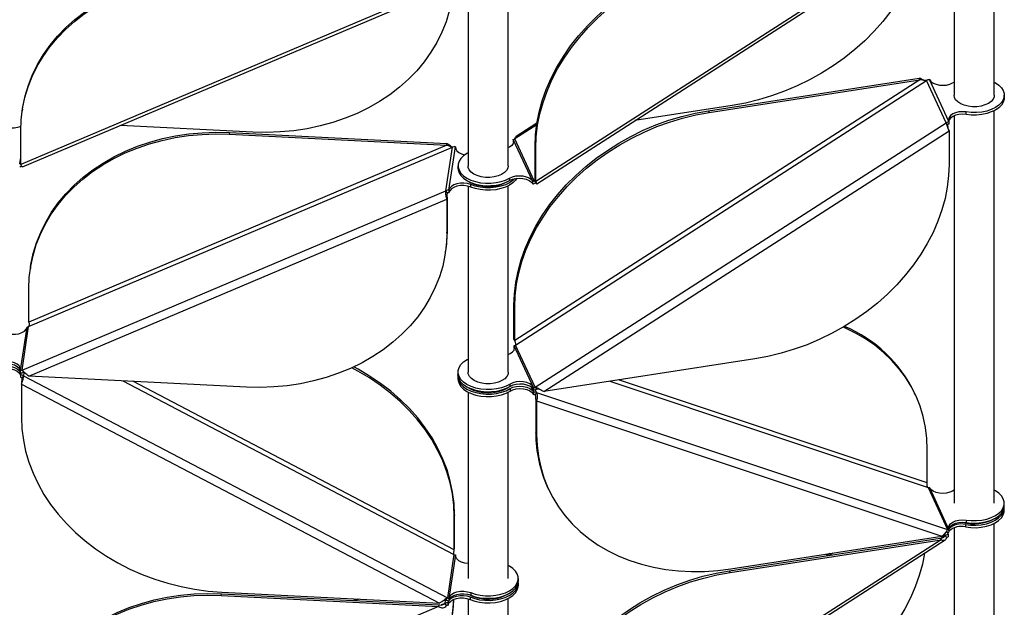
# Model space of a CAD drawing. Header units: millimetres. Extents: x 5 to 415, y 2 to 292.
# Tile 78 of 82: x 324 to 344, y 158 to 170. Entities that reach past the tile are written whole.
import ezdxf

# ---------------------------------------------------------------- set-up
doc = ezdxf.new("R2010")
doc.units = ezdxf.units.MM

msp = doc.modelspace()

# ---------------------------------------------------------------- linework, layer by layer
at = {"color": 7, "linetype": 'Continuous', "lineweight": 25}
for p, q in [((342.5325, 171.8687), (342.5325, 168.1713)), ((343.3325, 168.1713), (343.3325, 171.9611)), ((342.2746, 171.6336), (334.22, 166.4579)), ((334.237, 166.413), (342.3592, 171.6321)), ((332.2863, 170.308), (323.9799, 166.7974)), ((324.017, 166.7474), (332.4035, 170.2919)), ((332.8726, 170.4633), (332.8726, 166.7682)), ((333.6726, 166.7682), (333.6726, 170.4683)), ((341.8557, 168.4758), (333.8011, 163.3001)), ((333.8166, 163.2101), (341.9872, 168.4602)), ((337.6495, 167.8616), (341.8402, 168.5092)), ((337.6651, 167.8281), (341.8557, 168.4758)), ((341.8557, 168.4758), (341.8402, 168.5092)), ((342.3751, 167.6238), (341.9872, 168.4602)), ((342.433, 167.6458), (342.0451, 168.4823)), ((342.5053, 168.4145), (342.5325, 168.4294)), ((343.5325, 168.1222), (343.5325, 168.1712)), ((338.1211, 167.9658), (336.1887, 167.6671)), ((324.0151, 167.8954), (324.0099, 167.8609)), ((337.6495, 167.8616), (337.6651, 167.8281)), ((342.5325, 167.7613), (342.5325, 160.0671)), ((342.7729, 167.7883), (342.7729, 167.8373)), ((343.3325, 160.0671), (343.3325, 167.8641)), ((328.5976, 167.4383), (325.9667, 167.5714)), ((334.2372, 167.5849), (333.8011, 167.3047)), ((334.2423, 167.6177), (333.8305, 167.353)), ((334.2045, 162.3736), (342.3751, 167.6238)), ((342.404, 167.5858), (342.3751, 167.6238)), ((342.433, 167.6458), (342.433, 167.5968)), ((323.9799, 166.7974), (323.9799, 167.4621)), ((328.1325, 167.4295), (328.1273, 167.395)), ((328.1273, 167.395), (332.4489, 167.1763)), ((328.1325, 167.4295), (332.4542, 167.2108)), ((334.3805, 162.2866), (342.4351, 167.4623)), ((342.4351, 167.4623), (342.4351, 166.7976)), ((332.4489, 167.1763), (324.1426, 163.6657)), ((332.4489, 167.1763), (332.4542, 167.2108)), ((332.4921, 166.2833), (332.623, 167.1459)), ((332.623, 167.1235), (332.623, 167.1459)), ((334.16, 166.4572), (333.7721, 167.2936)), ((333.7721, 167.2936), (333.7721, 167.2447)), ((333.7721, 167.2447), (333.777, 167.2307)), ((334.189, 166.4682), (333.8011, 167.3047)), ((334.22, 167.1226), (334.2045, 167.1561)), ((334.2045, 166.4913), (334.2045, 167.1561)), ((324.1373, 163.5746), (332.5633, 167.1358)), ((332.4323, 166.2732), (332.5633, 167.1358)), ((334.22, 166.4579), (334.22, 167.1226)), ((323.9605, 166.8048), (323.9799, 166.9326)), ((332.6726, 166.7682), (332.6726, 166.7193)), ((332.8726, 166.364), (332.8726, 162.6712)), ((332.9249, 166.3471), (332.9249, 166.3961)), ((333.6726, 162.6712), (333.6726, 166.3712)), ((333.6998, 166.525), (333.6998, 166.476)), ((334.16, 166.4082), (334.16, 166.4572)), ((334.2064, 166.4794), (334.189, 166.4682)), ((334.189, 166.4682), (334.218, 166.4303)), ((334.2045, 166.4913), (334.22, 166.4579)), ((334.218, 166.4303), (334.2314, 166.4162)), ((324.0064, 162.712), (332.4323, 166.2732)), ((332.4622, 166.2292), (332.4323, 166.2732)), ((332.4921, 166.2833), (332.4921, 166.2343)), ((324.1453, 162.593), (332.4517, 166.1036)), ((332.4569, 166.1381), (332.4517, 166.1036)), ((332.4517, 166.1036), (332.4517, 165.4389)), ((332.4569, 166.1381), (332.4569, 165.4734)), ((332.4517, 165.4389), (332.4569, 165.4734)), ((332.4217, 165.0401), (332.4269, 165.0746)), ((324.1778, 164.7637), (324.1726, 164.7292)), ((324.1426, 163.6657), (324.1426, 164.3304)), ((333.7856, 163.9983), (333.8011, 163.9648)), ((333.7856, 163.3336), (333.7856, 163.9983)), ((333.8011, 163.3001), (333.8011, 163.9648)), ((323.9774, 162.7127), (324.1066, 163.5638)), ((324.0064, 162.712), (324.1373, 163.5746)), ((324.1074, 163.5696), (324.1066, 163.5638)), ((333.8011, 163.3001), (333.7856, 163.3336)), ((333.7856, 163.3336), (333.7907, 163.3221)), ((333.7877, 163.199), (333.7903, 163.1934)), ((333.7877, 163.15), (333.7877, 163.199)), ((333.7877, 163.15), (333.7903, 163.1444)), ((334.173, 162.3682), (333.7903, 163.1934)), ((333.7903, 163.1444), (333.7903, 163.1934)), ((333.7951, 163.1307), (333.7903, 163.1444)), ((334.2045, 162.3736), (333.8166, 163.2101)), ((338.5711, 162.9343), (334.3805, 162.2866)), ((323.9774, 162.7127), (323.9765, 162.7069)), ((323.9765, 162.6579), (323.9765, 162.7069)), ((323.9826, 162.6578), (323.9774, 162.6229)), ((324.0064, 162.712), (324.0362, 162.668)), ((324.046, 162.665), (324.0362, 162.601)), ((332.6726, 162.6712), (332.6726, 162.6222)), ((323.9765, 162.6171), (323.9774, 162.6229)), ((323.9765, 162.6171), (323.9765, 162.5681)), ((324.0011, 162.469), (323.9959, 162.4345)), ((324.0362, 162.601), (324.0064, 162.56)), ((324.0362, 162.601), (332.4622, 158.1872)), ((328.467, 162.3743), (324.1453, 162.593)), ((326.0092, 162.4987), (332.5931, 159.0498)), ((332.5984, 159.1409), (326.2075, 162.4887)), ((332.6726, 162.5814), (332.6726, 162.5324)), ((335.6919, 162.4893), (342.0161, 160.3803)), ((342.0006, 160.4703), (335.8658, 162.5162)), ((323.9959, 162.4345), (332.3023, 158.0833)), ((323.9959, 162.4345), (323.9959, 161.7697)), ((332.8726, 162.2742), (332.8726, 158.5743)), ((333.6726, 158.5743), (333.6726, 162.2742)), ((333.7088, 162.3843), (333.7088, 162.4333)), ((333.7088, 162.3435), (333.7088, 162.2945)), ((334.1311, 162.3687), (334.173, 162.2783)), ((334.173, 162.3682), (334.173, 162.3192)), ((334.173, 162.3682), (334.1756, 162.3625)), ((334.173, 162.3192), (334.1756, 162.3136)), ((334.173, 162.2783), (334.173, 162.2293)), ((334.1756, 162.2727), (334.173, 162.2783)), ((334.1756, 162.3136), (334.1756, 162.3625)), ((334.1756, 162.2727), (334.1756, 162.2237)), ((334.2045, 162.3736), (334.2335, 162.3356)), ((334.2335, 162.2686), (334.2045, 162.2216)), ((334.2084, 162.3227), (334.2335, 162.2686)), ((334.2335, 162.2686), (342.404, 159.5438)), ((341.7655, 162.2207), (341.75, 162.2541)), ((334.1756, 162.2237), (334.173, 162.2293)), ((334.2201, 162.1316), (334.2356, 162.0982)), ((334.2201, 162.1316), (334.2201, 161.4669)), ((334.2356, 162.0982), (342.2902, 159.4121)), ((334.2356, 162.0982), (334.2356, 161.4334)), ((334.2356, 161.4334), (334.2201, 161.4669)), ((342.0006, 160.4703), (342.0006, 161.135)), ((334.4552, 160.3812), (334.4707, 160.3478)), ((342.0161, 160.3803), (342.404, 159.5438)), ((342.0451, 160.3782), (342.433, 159.5417)), ((342.5325, 160.3253), (342.5053, 160.3103)), ((343.5325, 160.0181), (343.5325, 160.0671)), ((343.5325, 159.9283), (343.5325, 159.9773)), ((332.6036, 159.8401), (332.5984, 159.8056)), ((332.5984, 159.1409), (332.5984, 159.8056)), ((332.6036, 159.1754), (332.6036, 159.8401)), ((342.7729, 159.7332), (342.7729, 159.6842)), ((342.433, 159.5417), (342.433, 159.4927)), ((342.5325, 159.5777), (342.5325, 155.8803)), ((342.7606, 159.6454), (342.7606, 159.5964)), ((343.3325, 155.8803), (343.3325, 159.6701)), ((342.2746, 159.3426), (334.22, 154.1669)), ((334.237, 154.122), (342.3592, 159.3411)), ((338.0685, 158.7284), (342.2591, 159.376)), ((338.084, 158.6949), (342.2746, 159.3426)), ((338.0995, 158.7644), (342.2902, 159.4121)), ((342.2591, 159.376), (342.2746, 159.3426)), ((342.3595, 159.4274), (342.2831, 159.3783)), ((342.3595, 159.4274), (342.3445, 159.4599)), ((342.3885, 159.3895), (342.3595, 159.4274)), ((342.3751, 159.4969), (342.3762, 159.4988)), ((342.4149, 159.4551), (342.3978, 159.4919)), ((342.4149, 159.4551), (342.4068, 159.4933)), ((342.4149, 159.4551), (342.4175, 159.4495)), ((342.4175, 159.4495), (342.4175, 159.4005)), ((332.5984, 159.1409), (332.6036, 159.1754)), ((332.5931, 159.0498), (332.4622, 158.1872)), ((332.623, 159.0418), (332.4921, 158.1791)), ((332.623, 159.0194), (332.623, 159.0418)), ((340.0649, 159.0681), (340.0009, 159.027)), ((340.1253, 159.0775), (340.0613, 159.0364)), ((333.8726, 158.5253), (333.8726, 158.5743)), ((338.084, 158.6949), (338.0685, 158.7284)), ((333.8726, 158.4354), (333.8726, 158.4844)), ((327.9646, 158.2357), (327.9698, 158.2702)), ((327.9646, 158.2357), (332.2863, 158.0171)), ((327.9698, 158.2702), (332.2915, 158.0516)), ((327.9806, 158.302), (332.3023, 158.0833)), ((330.669, 158.166), (330.6007, 158.1371)), ((330.7052, 158.1641), (330.6369, 158.1353)), ((332.4163, 158.08), (332.4262, 158.1451)), ((332.4323, 158.1463), (332.4622, 158.1872)), ((332.4921, 158.1791), (332.4921, 158.1301)), ((332.8726, 158.1724), (332.8726, 154.4773)), ((332.9145, 158.2065), (332.9145, 158.1575)), ((332.9249, 158.292), (332.9249, 158.243)), ((333.6726, 154.4773), (333.6726, 158.1773)), ((332.2863, 158.0171), (323.9799, 154.5064)), ((332.2915, 158.0516), (332.2863, 158.0171)), ((332.4163, 158.08), (332.3397, 158.0476)), ((332.4462, 158.0361), (332.4163, 158.08)), ((332.4769, 158.0959), (332.476, 158.0901)), ((332.476, 158.0901), (332.476, 158.0411)), ((332.4769, 158.0469), (332.476, 158.0411)), ((332.4769, 158.0959), (332.4822, 158.131)), ((332.4769, 158.0959), (332.49, 158.1303)), ((332.4769, 158.0469), (332.4769, 158.0959))]:
    msp.add_line(p, q, dxfattribs=at)
at = {"color": 7, "linetype": 'Continuous', "lineweight": 25, "flags": 128}
for points in [[(341.9473, 171.3674), (341.9043, 171.1521), (341.8418, 170.9257), (341.762, 170.7008), (341.6652, 170.4784), (341.5519, 170.2595), (341.4226, 170.0451), (341.2779, 169.8362), (341.1184, 169.6339), (340.9451, 169.439), (340.7585, 169.2525), (340.5596, 169.0752), (340.3494, 168.9079), (340.1288, 168.7515), (339.8988, 168.6067), (339.6605, 168.4741), (339.4151, 168.3543), (339.1636, 168.248), (338.9073, 168.1556), (338.6473, 168.0775), (338.3848, 168.0141), (338.1211, 167.9658)], [(334.2045, 167.1561), (334.2135, 167.3803), (334.2405, 167.6064), (334.2853, 167.8331), (334.3478, 168.0594), (334.4276, 168.2843), (334.5244, 168.5067), (334.6377, 168.7257), (334.767, 168.94), (334.9117, 169.1489), (335.0712, 169.3512), (335.2446, 169.5461), (335.4311, 169.7327), (335.63, 169.91), (335.8402, 170.0772), (336.0608, 170.2336), (336.2908, 170.3785), (336.5291, 170.5111), (336.7745, 170.6308), (337.026, 170.7371), (337.2823, 170.8296), (337.5423, 170.9076), (337.8048, 170.971), (338.0685, 171.0194)], [(334.22, 167.1226), (334.229, 167.3469), (334.256, 167.5729), (334.3009, 167.7996), (334.3633, 168.0259), (334.4431, 168.2508), (334.5399, 168.4733), (334.6532, 168.6922), (334.7826, 168.9066), (334.9273, 169.1154), (335.0867, 169.3178), (335.2601, 169.5127), (335.4466, 169.6992), (335.6455, 169.8765), (335.8557, 170.0437), (336.0763, 170.2002), (336.3063, 170.345), (336.5446, 170.4776), (336.79, 170.5974), (337.0415, 170.7037), (337.2978, 170.7961), (337.5578, 170.8742), (337.8203, 170.9375), (338.084, 170.9859)], [(323.9799, 167.4621), (323.9892, 167.6845), (324.017, 167.905), (324.0632, 168.1224), (324.1276, 168.3358), (324.2099, 168.5443), (324.3098, 168.7467), (324.4266, 168.9422), (324.56, 169.1298), (324.7092, 169.3088), (324.8736, 169.4781), (325.0524, 169.6372), (325.2448, 169.7852), (325.4499, 169.9213), (325.6667, 170.0451), (325.8942, 170.1559), (326.1314, 170.2532), (326.3771, 170.3366), (326.6302, 170.4056), (326.8895, 170.46), (327.1539, 170.4994), (327.422, 170.5237), (327.6927, 170.5328), (327.9646, 170.5267)], [(324.0151, 167.8954), (324.0222, 167.9395), (324.0684, 168.1569), (324.1329, 168.3703), (324.2152, 168.5788), (324.315, 168.7812), (324.4319, 168.9767), (324.5652, 169.1643), (324.7144, 169.3433), (324.8788, 169.5126), (325.0577, 169.6717), (325.25, 169.8197), (325.4551, 169.9559), (325.6719, 170.0796), (325.8994, 170.1904), (326.1366, 170.2878), (326.3823, 170.3711), (326.6354, 170.4401), (326.8948, 170.4945), (327.1591, 170.5339), (327.4272, 170.5582), (327.6979, 170.5673), (327.9698, 170.5612)], [(332.5818, 170.4465), (332.5731, 170.2805), (332.5452, 170.06), (332.499, 169.8426), (332.4346, 169.6292), (332.3523, 169.4208), (332.2525, 169.2183), (332.1356, 169.0228), (332.0023, 168.8352), (331.853, 168.6562), (331.6886, 168.4869), (331.5098, 168.3278), (331.3174, 168.1799), (331.1123, 168.0437), (330.8955, 167.9199), (330.668, 167.8091), (330.4309, 167.7118), (330.1852, 167.6284), (329.932, 167.5594), (329.6727, 167.505), (329.4083, 167.4656), (329.1402, 167.4413), (328.8696, 167.4322), (328.5976, 167.4383)], [(342.0451, 168.4823), (342.0735, 168.4445), (342.1178, 168.4121), (342.1751, 168.3874), (342.2415, 168.3721), (342.3124, 168.3672), (342.3832, 168.373), (342.4489, 168.3891), (342.5053, 168.4145)], [(343.3325, 168.4294), (343.3561, 168.4165), (343.4237, 168.3702), (343.4762, 168.3177), (343.5121, 168.2608), (343.5303, 168.2011), (343.5301, 168.1406), (343.5117, 168.0809), (343.4756, 168.024), (343.4229, 167.9717), (343.3551, 167.9254), (343.2745, 167.8866), (343.1834, 167.8566), (343.0846, 167.8362), (342.9811, 167.826), (342.8762, 167.8264), (342.7729, 167.8373)], [(343.3325, 168.1713), (343.3288, 168.14), (343.3079, 168.0915), (343.2694, 168.0468), (343.2152, 168.0079), (343.1478, 167.9767), (343.0702, 167.9545), (342.9863, 167.9425), (342.8998, 167.9411), (342.8149, 167.9506), (342.7355, 167.9703), (342.6652, 167.9995), (342.6075, 168.0367), (342.565, 168.0801), (342.5396, 168.1279), (342.5325, 168.1713)], [(343.5325, 168.1222), (343.5301, 168.0916), (343.5117, 168.0319), (343.4756, 167.9751), (343.4229, 167.9227), (343.3551, 167.8764), (343.2745, 167.8377), (343.1834, 167.8076), (343.0846, 167.7872), (342.9811, 167.777), (342.8762, 167.7774), (342.7729, 167.7883)], [(333.7856, 163.9983), (333.7946, 164.2226), (333.8216, 164.4486), (333.8664, 164.6753), (333.9289, 164.9016), (334.0087, 165.1265), (334.1055, 165.349), (334.2188, 165.5679), (334.3481, 165.7823), (334.4928, 165.9911), (334.6522, 166.1935), (334.8256, 166.3883), (335.0122, 166.5749), (335.2111, 166.7522), (335.4213, 166.9194), (335.6419, 167.0758), (335.8719, 167.2207), (336.1101, 167.3533), (336.3556, 167.473), (336.6071, 167.5794), (336.8634, 167.6718), (337.1234, 167.7499), (337.3859, 167.8132), (337.6495, 167.8616)], [(333.8011, 163.9648), (333.8101, 164.1891), (333.8371, 164.4151), (333.8819, 164.6418), (333.9444, 164.8682), (334.0242, 165.0931), (334.121, 165.3155), (334.2343, 165.5344), (334.3636, 165.7488), (334.5083, 165.9576), (334.6678, 166.16), (334.8412, 166.3549), (335.0277, 166.5414), (335.2266, 166.7187), (335.4368, 166.886), (335.6574, 167.0424), (335.8874, 167.1872), (336.1257, 167.3198), (336.3711, 167.4396), (336.6226, 167.5459), (336.8789, 167.6383), (337.1389, 167.7164), (337.4014, 167.7798), (337.6651, 167.8281)], [(342.7729, 167.8373), (342.7022, 167.843), (342.6312, 167.838), (342.5649, 167.8227), (342.5078, 167.7979), (342.4635, 167.7655), (342.4353, 167.7276), (342.4249, 167.6868), (342.433, 167.6458)], [(342.7729, 167.7883), (342.7022, 167.7941), (342.6312, 167.789), (342.5649, 167.7737), (342.5078, 167.7489), (342.4635, 167.7165), (342.4353, 167.6786), (342.4281, 167.6598)], [(324.1426, 164.3304), (324.1518, 164.5528), (324.1797, 164.7733), (324.2259, 164.9907), (324.2903, 165.2041), (324.3726, 165.4126), (324.4724, 165.615), (324.5893, 165.8105), (324.7227, 165.9981), (324.8719, 166.1771), (325.0363, 166.3464), (325.2151, 166.5055), (325.4075, 166.6535), (325.6126, 166.7896), (325.8294, 166.9134), (326.0569, 167.0242), (326.294, 167.1215), (326.5398, 167.2049), (326.7929, 167.2739), (327.0522, 167.3283), (327.3166, 167.3677), (327.5847, 167.392), (327.8554, 167.4011), (328.1273, 167.395)], [(324.1778, 164.7637), (324.1849, 164.8078), (324.2311, 165.0252), (324.2956, 165.2386), (324.3779, 165.4471), (324.4777, 165.6495), (324.5945, 165.845), (324.7279, 166.0326), (324.8771, 166.2116), (325.0415, 166.3809), (325.2203, 166.54), (325.4127, 166.688), (325.6178, 166.8242), (325.8346, 166.9479), (326.0621, 167.0587), (326.2993, 167.1561), (326.545, 167.2394), (326.7981, 167.3084), (327.0575, 167.3628), (327.3218, 167.4022), (327.5899, 167.4265), (327.8606, 167.4356), (328.1325, 167.4295)], [(332.623, 167.1459), (332.6273, 167.1047), (332.6498, 167.0656), (332.689, 167.0311), (332.7423, 167.0036), (332.8049, 166.9852)], [(333.7721, 167.2936), (333.7803, 167.2527), (333.7699, 167.2119), (333.7416, 167.174), (333.6974, 167.1416), (333.6726, 167.1292)], [(332.8726, 167.0264), (332.85, 167.0141), (332.7823, 166.9678), (332.7295, 166.9154), (332.6934, 166.8586), (332.675, 166.7989), (332.6749, 166.7383), (332.6931, 166.6787), (332.729, 166.6217), (332.7815, 166.5693), (332.849, 166.5229), (332.9296, 166.4841), (333.0206, 166.4539), (333.1193, 166.4334), (333.2227, 166.4231), (333.3276, 166.4233), (333.4309, 166.4341), (333.5293, 166.4552), (333.6199, 166.4858), (333.6998, 166.525), (333.6998, 166.525)], [(333.6726, 166.7682), (333.6653, 166.7243), (333.6398, 166.6766), (333.597, 166.6331), (333.5391, 166.596), (333.4688, 166.567), (333.3893, 166.5474), (333.3043, 166.5381), (333.2178, 166.5395), (333.1339, 166.5517), (333.0565, 166.5739), (332.9892, 166.6053), (332.9352, 166.6443), (332.8969, 166.6891), (332.8762, 166.7376), (332.8726, 166.7682)], [(342.4351, 166.7976), (342.4261, 166.5733), (342.3991, 166.3473), (342.3542, 166.1206), (342.2918, 165.8942), (342.212, 165.6693), (342.1152, 165.4469), (342.0019, 165.228), (341.8726, 165.0136), (341.7278, 164.8048), (341.5684, 164.6024), (341.395, 164.4075), (341.2085, 164.221), (341.0096, 164.0437), (340.7994, 163.8764), (340.5788, 163.72), (340.3488, 163.5752), (340.1105, 163.4426), (339.8651, 163.3228), (339.6136, 163.2165), (339.3573, 163.1241), (339.0973, 163.046), (338.8348, 162.9826), (338.5711, 162.9343)], [(332.6726, 166.7193), (332.6749, 166.6893), (332.6931, 166.6297), (332.729, 166.5728), (332.7815, 166.5203), (332.849, 166.474), (332.9296, 166.4351), (333.0206, 166.4049), (333.1193, 166.3844), (333.2227, 166.3741), (333.3276, 166.3743), (333.4309, 166.3851), (333.5293, 166.4062), (333.6199, 166.4368), (333.6998, 166.476)], [(333.6998, 166.525), (333.7562, 166.5504), (333.822, 166.5665), (333.8927, 166.5723), (333.9637, 166.5674), (334.03, 166.552), (334.0873, 166.5274), (334.1316, 166.495), (334.16, 166.4572)], [(332.9249, 166.3961), (332.8618, 166.4154), (332.7922, 166.4247), (332.7208, 166.4234), (332.6524, 166.4114), (332.5916, 166.3897), (332.5426, 166.3597), (332.5087, 166.3234), (332.4921, 166.2833)], [(332.9249, 166.3471), (332.8618, 166.3665), (332.7922, 166.3757), (332.7208, 166.3744), (332.6524, 166.3624), (332.5916, 166.3407), (332.5426, 166.3107), (332.5087, 166.2744), (332.4921, 166.2343)], [(333.8421, 166.5203), (333.8161, 166.4826), (333.7635, 166.4302), (333.6958, 166.3839), (333.6153, 166.345), (333.5242, 166.3149), (333.4254, 166.2944), (333.322, 166.2842), (333.2171, 166.2845), (333.1138, 166.2954), (333.0155, 166.3165), (332.9249, 166.3471)], [(333.8003, 166.5134), (333.7635, 166.4792), (333.6958, 166.4328), (333.6153, 166.394), (333.5242, 166.3639), (333.4254, 166.3434), (333.322, 166.3332), (333.2171, 166.3335), (333.1138, 166.3444), (333.0155, 166.3655), (332.9249, 166.3961)], [(333.6998, 166.476), (333.7562, 166.5014), (333.822, 166.5175), (333.8927, 166.5233), (333.9637, 166.5184), (334.03, 166.5031), (334.0873, 166.4784), (334.1316, 166.446), (334.16, 166.4082)], [(332.4517, 165.4389), (332.4424, 165.2165), (332.4146, 164.996), (332.3684, 164.7786), (332.3039, 164.5652), (332.2216, 164.3568), (332.1218, 164.1543), (332.005, 163.9589), (331.8716, 163.7712), (331.7224, 163.5923), (331.558, 163.4229), (331.3792, 163.2638), (331.1868, 163.1159), (330.9817, 162.9797), (330.7649, 162.8559), (330.5374, 162.7451), (330.3002, 162.6478), (330.0545, 162.5644), (329.8014, 162.4954), (329.542, 162.4411), (329.2777, 162.4016), (329.0096, 162.3773), (328.7389, 162.3682), (328.467, 162.3743)], [(332.4569, 165.4734), (332.4477, 165.251), (332.4269, 165.0746)], [(323.7108, 163.4383), (323.732, 163.4329), (323.802, 163.4228), (323.8741, 163.4235), (323.9434, 163.4351), (324.0051, 163.4567), (324.055, 163.4868), (324.0896, 163.5233), (324.1066, 163.5638)], [(342.0006, 161.135), (341.9916, 161.3565), (341.9646, 161.5742), (341.9198, 161.7871), (341.8573, 161.9941), (341.7775, 162.1943), (341.6807, 162.3868), (341.5674, 162.5707), (341.4381, 162.7451), (341.2934, 162.9093), (341.134, 163.0623), (340.9606, 163.2036), (340.774, 163.3325), (340.5752, 163.4483), (340.3649, 163.5506), (340.3317, 163.5651)], [(333.6726, 163.0218), (333.7132, 163.0403), (333.7584, 163.0727), (333.7874, 163.1108), (333.7983, 163.152), (333.7903, 163.1934)], [(323.9774, 162.7127), (323.9729, 162.7543), (323.9498, 162.7938), (323.9097, 162.8284), (323.8555, 162.8558), (323.7907, 162.8742), (323.7199, 162.8821), (323.6479, 162.8792), (323.5798, 162.8656)], [(333.7088, 162.4333), (333.6294, 162.3927), (333.539, 162.3608), (333.4402, 162.3386), (333.3362, 162.3268), (333.2302, 162.3257), (333.1255, 162.3354), (333.0254, 162.3556), (332.9331, 162.3856), (332.8513, 162.4246), (332.7827, 162.4713), (332.7294, 162.5242), (332.6931, 162.5816), (332.6748, 162.6419), (332.6752, 162.7031), (332.6943, 162.7633), (332.7314, 162.8207), (332.7854, 162.8733), (332.8546, 162.9197), (332.8726, 162.9294)], [(323.9765, 162.6915), (323.9729, 162.7053), (323.9498, 162.7448), (323.9097, 162.7794), (323.8555, 162.8068), (323.7907, 162.8252), (323.7199, 162.8332), (323.6479, 162.8302), (323.5798, 162.8166)], [(323.5798, 162.7758), (323.6479, 162.7894), (323.7199, 162.7923), (323.7907, 162.7843), (323.8555, 162.766), (323.9097, 162.7386), (323.9498, 162.7039), (323.9729, 162.6645), (323.9774, 162.6229)], [(323.5798, 162.7268), (323.6479, 162.7404), (323.7199, 162.7433), (323.7907, 162.7353), (323.8555, 162.717), (323.9097, 162.6896), (323.9498, 162.6549), (323.9729, 162.6155), (323.9765, 162.6016)], [(332.5984, 159.8056), (332.5891, 160.029), (332.5613, 160.2523), (332.515, 160.4744), (332.4506, 160.6943), (332.3683, 160.911), (332.2685, 161.1236), (332.1516, 161.3309), (332.0183, 161.532), (331.8691, 161.7261), (331.7046, 161.9121), (331.5258, 162.0892), (331.3334, 162.2567), (331.1284, 162.4136), (330.9116, 162.5593), (330.684, 162.6932), (330.5636, 162.7569)], [(332.6036, 159.8401), (332.5943, 160.0635), (332.5665, 160.2868), (332.5203, 160.5089), (332.4558, 160.7288), (332.3735, 160.9456), (332.2737, 161.1581), (332.1569, 161.3654), (332.0235, 161.5665), (331.8743, 161.7606), (331.7099, 161.9466), (331.5311, 162.1237), (331.3387, 162.2912), (331.1336, 162.4481), (330.9168, 162.5938), (330.6893, 162.7277), (330.6016, 162.7745)], [(333.6726, 162.6712), (333.6673, 162.6334), (333.644, 162.5853), (333.6033, 162.5413), (333.5472, 162.5033), (333.4782, 162.4731), (333.3996, 162.4522), (333.3151, 162.4416), (333.2286, 162.4417), (333.1442, 162.4525), (333.0658, 162.4736), (332.997, 162.5039), (332.9411, 162.542), (332.9008, 162.5862), (332.8778, 162.6343), (332.8726, 162.6712)], [(333.7088, 162.3843), (333.6294, 162.3437), (333.539, 162.3118), (333.4402, 162.2896), (333.3362, 162.2778), (333.2302, 162.2767), (333.1255, 162.2864), (333.0254, 162.3066), (332.9331, 162.3367), (332.8513, 162.3756), (332.7827, 162.4223), (332.7294, 162.4752), (332.6931, 162.5327), (332.6748, 162.5929), (332.6726, 162.6222)], [(332.6726, 162.5324), (332.6748, 162.5031), (332.6931, 162.4428), (332.7294, 162.3853), (332.7827, 162.3324), (332.8513, 162.2858), (332.9331, 162.2468), (333.0254, 162.2168), (333.1255, 162.1966), (333.2302, 162.1869), (333.3362, 162.188), (333.4402, 162.1998), (333.539, 162.222), (333.6294, 162.2539), (333.7088, 162.2945)], [(332.6737, 162.6018), (332.6748, 162.5521), (332.6931, 162.4918), (332.7294, 162.4343), (332.7827, 162.3814), (332.8513, 162.3348), (332.9331, 162.2958), (333.0254, 162.2658), (333.1255, 162.2456), (333.2302, 162.2359), (333.3362, 162.237), (333.4402, 162.2488), (333.539, 162.271), (333.6294, 162.3029), (333.7088, 162.3435)], [(334.173, 162.3682), (334.1441, 162.4063), (334.0991, 162.4389), (334.0409, 162.4635), (333.9736, 162.4786), (333.9019, 162.483), (333.8307, 162.4765), (333.7648, 162.4596), (333.7088, 162.4333)], [(334.173, 162.3192), (334.1441, 162.3573), (334.0991, 162.3899), (334.0409, 162.4145), (333.9736, 162.4296), (333.9019, 162.434), (333.8307, 162.4275), (333.7648, 162.4106), (333.7088, 162.3843)], [(333.7088, 162.3435), (333.7648, 162.3698), (333.8307, 162.3867), (333.9019, 162.3932), (333.9736, 162.3887), (334.0409, 162.3737), (334.0991, 162.349), (334.1441, 162.3165), (334.173, 162.2783)], [(333.7088, 162.2945), (333.7648, 162.3208), (333.8307, 162.3377), (333.9019, 162.3442), (333.9736, 162.3397), (334.0409, 162.3247), (334.0991, 162.3), (334.1441, 162.2675), (334.173, 162.2293)], [(323.9959, 161.7697), (324.0052, 161.5464), (324.033, 161.3231), (324.0792, 161.101), (324.1436, 160.8811), (324.226, 160.6643), (324.3258, 160.4518), (324.4426, 160.2445), (324.576, 160.0433), (324.7252, 159.8493), (324.8896, 159.6633), (325.0684, 159.4861), (325.2608, 159.3187), (325.4659, 159.1618), (325.6827, 159.016), (325.9102, 158.8822), (326.1474, 158.7609), (326.3931, 158.6527), (326.6462, 158.5581), (326.9055, 158.4775), (327.1699, 158.4113), (327.438, 158.3598), (327.7087, 158.3233), (327.9806, 158.302)], [(334.2356, 161.4334), (334.2446, 161.2119), (334.2716, 160.9942), (334.3164, 160.7814), (334.3789, 160.5744), (334.4587, 160.3741), (334.5555, 160.1816), (334.6688, 159.9977), (334.7981, 159.8233), (334.9428, 159.6592), (335.1022, 159.5061), (335.2756, 159.3648), (335.4622, 159.236), (335.661, 159.1201), (335.8712, 159.0179), (336.0919, 158.9296), (336.3218, 158.8559), (336.5601, 158.7969), (336.8056, 158.753), (337.057, 158.7244), (337.3134, 158.7112), (337.5734, 158.7135), (337.8358, 158.7313), (338.0995, 158.7644)], [(342.5053, 160.3103), (342.4489, 160.285), (342.3832, 160.2689), (342.3124, 160.2631), (342.2415, 160.268), (342.1751, 160.2833), (342.1178, 160.308), (342.0735, 160.3403), (342.0451, 160.3782)], [(342.7729, 159.7332), (342.8762, 159.7223), (342.9811, 159.7219), (343.0846, 159.732), (343.1834, 159.7525), (343.2745, 159.7825), (343.3551, 159.8213), (343.4229, 159.8675), (343.4756, 159.9199), (343.5117, 159.9768), (343.5301, 160.0364), (343.5303, 160.097), (343.5121, 160.1567), (343.4762, 160.2136), (343.4237, 160.2661), (343.3561, 160.3124), (343.3325, 160.3253)], [(342.7606, 159.6454), (342.8644, 159.6332), (342.9704, 159.6316), (343.0752, 159.6409), (343.1755, 159.6606), (343.2683, 159.6902), (343.3506, 159.7288), (343.4198, 159.7752), (343.4738, 159.8279), (343.5109, 159.8852), (343.5299, 159.9454), (343.5314, 159.9977)], [(342.7606, 159.5964), (342.8644, 159.5842), (342.9704, 159.5826), (343.0752, 159.5919), (343.1755, 159.6116), (343.2683, 159.6413), (343.3506, 159.6798), (343.4198, 159.7262), (343.4738, 159.7789), (343.5109, 159.8362), (343.5299, 159.8964), (343.5325, 159.9283)], [(342.7729, 159.6842), (342.8762, 159.6733), (342.9811, 159.6729), (343.0846, 159.6831), (343.1834, 159.7035), (343.2745, 159.7335), (343.3551, 159.7723), (343.4229, 159.8185), (343.4756, 159.8709), (343.5117, 159.9278), (343.5301, 159.9874), (343.5325, 160.0181)], [(342.433, 159.5417), (342.4249, 159.5827), (342.4353, 159.6235), (342.4635, 159.6614), (342.5078, 159.6938), (342.5649, 159.7185), (342.6312, 159.7339), (342.7022, 159.7389), (342.7729, 159.7332)], [(342.4277, 159.5541), (342.4353, 159.5745), (342.4635, 159.6124), (342.5078, 159.6448), (342.5649, 159.6695), (342.6312, 159.6849), (342.7022, 159.6899), (342.7729, 159.6842)], [(342.4101, 159.4688), (342.4177, 159.4887), (342.4191, 159.4913)], [(332.8726, 158.8724), (332.806, 158.8808), (332.7423, 158.8994), (332.689, 158.9269), (332.6498, 158.9614), (332.6273, 159.0006), (332.623, 159.0418)], [(341.9473, 159.0764), (341.9043, 158.8611), (341.8418, 158.6347), (341.762, 158.4098), (341.6652, 158.1874), (341.5519, 157.9685), (341.4226, 157.7541), (341.2779, 157.5453), (341.1184, 157.3429), (340.9451, 157.148), (340.7585, 156.9615), (340.5596, 156.7842), (340.3494, 156.6169), (340.1288, 156.4605), (339.8988, 156.3157), (339.6605, 156.1831), (339.4151, 156.0633), (339.1636, 155.957), (338.9073, 155.8646), (338.6473, 155.7865), (338.3848, 155.7231), (338.1211, 155.6748)], [(332.9249, 158.292), (333.0155, 158.2613), (333.1138, 158.2402), (333.2171, 158.2294), (333.322, 158.2291), (333.4254, 158.2393), (333.5242, 158.2598), (333.6153, 158.2899), (333.6958, 158.3287), (333.7635, 158.375), (333.8161, 158.4275), (333.8521, 158.4844), (333.8704, 158.544), (333.8703, 158.6046), (333.852, 158.6643), (333.816, 158.7212), (333.7634, 158.7736), (333.6957, 158.8199), (333.6726, 158.8324)], [(334.2045, 154.8651), (334.2135, 155.0894), (334.2405, 155.3154), (334.2853, 155.5421), (334.3478, 155.7684), (334.4276, 155.9933), (334.5244, 156.2158), (334.6377, 156.4347), (334.767, 156.6491), (334.9117, 156.8579), (335.0712, 157.0602), (335.2446, 157.2551), (335.4311, 157.4417), (335.63, 157.619), (335.8402, 157.7862), (336.0608, 157.9426), (336.2908, 158.0875), (336.5291, 158.2201), (336.7745, 158.3398), (337.026, 158.4462), (337.2823, 158.5386), (337.5423, 158.6167), (337.8048, 158.68), (338.0685, 158.7284)], [(334.22, 154.8316), (334.229, 155.0559), (334.256, 155.2819), (334.3009, 155.5086), (334.3633, 155.735), (334.4431, 155.9599), (334.5399, 156.1823), (334.6532, 156.4012), (334.7826, 156.6156), (334.9273, 156.8244), (335.0867, 157.0268), (335.2601, 157.2217), (335.4466, 157.4082), (335.6455, 157.5855), (335.8557, 157.7528), (336.0763, 157.9092), (336.3063, 158.054), (336.5446, 158.1866), (336.79, 158.3064), (337.0415, 158.4127), (337.2978, 158.5051), (337.5578, 158.5832), (337.8203, 158.6466), (338.084, 158.6949)], [(332.9145, 158.2065), (333.0048, 158.1745), (333.1035, 158.1521), (333.2075, 158.1401), (333.3135, 158.1389), (333.4182, 158.1484), (333.5183, 158.1684), (333.6108, 158.1983), (333.6928, 158.2372), (333.7616, 158.2837), (333.8152, 158.3365), (333.8518, 158.3939), (333.8704, 158.4542), (333.8716, 158.5049)], [(332.9145, 158.1575), (333.0048, 158.1255), (333.1035, 158.1031), (333.2075, 158.0911), (333.3135, 158.0899), (333.4182, 158.0994), (333.5183, 158.1194), (333.6108, 158.1493), (333.6928, 158.1882), (333.7616, 158.2347), (333.8152, 158.2875), (333.8518, 158.345), (333.8704, 158.4052), (333.8726, 158.4354)], [(332.9249, 158.243), (333.0155, 158.2123), (333.1138, 158.1912), (333.2171, 158.1804), (333.322, 158.1801), (333.4254, 158.1903), (333.5242, 158.2108), (333.6153, 158.2409), (333.6958, 158.2797), (333.7635, 158.326), (333.8161, 158.3785), (333.8521, 158.4354), (333.8704, 158.495), (333.8726, 158.5253)], [(323.9799, 155.1711), (323.9892, 155.3936), (324.017, 155.614), (324.0632, 155.8314), (324.1276, 156.0449), (324.2099, 156.2533), (324.3098, 156.4557), (324.4266, 156.6512), (324.56, 156.8388), (324.7092, 157.0178), (324.8736, 157.1872), (325.0524, 157.3462), (325.2448, 157.4942), (325.4499, 157.6304), (325.6667, 157.7542), (325.8942, 157.865), (326.1314, 157.9623), (326.3771, 158.0456), (326.6302, 158.1146), (326.8895, 158.169), (327.1539, 158.2084), (327.422, 158.2327), (327.6927, 158.2418), (327.9646, 158.2357)], [(324.0151, 155.6044), (324.0222, 155.6485), (324.0684, 155.8659), (324.1329, 156.0794), (324.2152, 156.2878), (324.315, 156.4902), (324.4319, 156.6857), (324.5652, 156.8733), (324.7144, 157.0523), (324.8788, 157.2217), (325.0577, 157.3807), (325.25, 157.5287), (325.4551, 157.6649), (325.6719, 157.7887), (325.8994, 157.8995), (326.1366, 157.9968), (326.3823, 158.0801), (326.6354, 158.1491), (326.8948, 158.2035), (327.1591, 158.2429), (327.4272, 158.2672), (327.6979, 158.2763), (327.9698, 158.2702)], [(332.5818, 158.1556), (332.5731, 157.9895), (332.5452, 157.769), (332.499, 157.5516), (332.4346, 157.3382), (332.3523, 157.1298), (332.2525, 156.9273), (332.1356, 156.7319), (332.0023, 156.5442), (331.853, 156.3653), (331.6886, 156.1959), (331.5098, 156.0368), (331.3174, 155.8889), (331.1123, 155.7527), (330.8955, 155.6289), (330.668, 155.5181), (330.4309, 155.4208), (330.1852, 155.3374), (329.932, 155.2684), (329.6727, 155.2141), (329.4083, 155.1746), (329.1402, 155.1503), (328.8696, 155.1412), (328.5976, 155.1473)], [(332.4769, 158.0469), (332.4939, 158.0874), (332.5285, 158.1239), (332.5784, 158.154), (332.6401, 158.1756), (332.7094, 158.1871), (332.7815, 158.1879), (332.8515, 158.1778), (332.9145, 158.1575)], [(332.4921, 158.1791), (332.5087, 158.2192), (332.5426, 158.2555), (332.5916, 158.2856), (332.6524, 158.3073), (332.7208, 158.3192), (332.7922, 158.3206), (332.8618, 158.3113), (332.9249, 158.292)], [(332.4921, 158.1301), (332.5087, 158.1703), (332.5426, 158.2066), (332.5916, 158.2366), (332.6524, 158.2583), (332.7208, 158.2702), (332.7922, 158.2716), (332.8618, 158.2623), (332.9249, 158.243)], [(332.4931, 158.1353), (332.4939, 158.1364), (332.5285, 158.1729), (332.5784, 158.203), (332.6401, 158.2246), (332.7094, 158.2361), (332.7815, 158.2369), (332.8515, 158.2268), (332.9145, 158.2065)], [(332.5861, 158.1575), (332.5783, 158.024), (332.5576, 157.8476)]]:
    msp.add_lwpolyline(points, dxfattribs=at)
at = {"color": 7, "linetype": 'Continuous', "lineweight": 25}
for centre, radius, start, end in [((342.0685, 168.3338), 0.1503, 98.95379, 122.76388), ((323.8171, 167.9695), 0.4447, 256.17341, 291.69941), ((342.4564, 167.4973), 0.1503, 98.95379, 122.76388), ((342.4447, 167.5226), 0.0752, 98.95379, 122.76388), ((332.6153, 167.0098), 0.1363, 86.75022, 112.43853), ((333.7604, 167.3679), 0.0752, 278.95379, 302.76388), ((323.9642, 166.875), 0.0703, 266.96687, 282.88587), ((323.9679, 166.8961), 0.1405, 266.96161, 283.3555), ((333.2, 167.0068), 0.6367, 238.44815, 257.35484), ((333.2725, 167.1869), 0.829, 255.18765, 299.32544), ((334.1483, 166.5314), 0.0752, 278.95379, 302.76388), ((334.1366, 166.5567), 0.1503, 278.95379, 302.76388), ((332.4843, 166.1471), 0.1363, 86.75022, 112.43853), ((332.4882, 166.1662), 0.0682, 86.75022, 112.43853), ((324.1113, 163.6376), 0.0682, 266.75022, 292.43853), ((339.2944, 161.0703), 2.726, 25.73921, 67.04475), ((333.776, 163.2733), 0.0752, 278.95379, 302.76388), ((323.9803, 162.775), 0.0682, 266.75022, 292.43853), ((323.9842, 162.7941), 0.1363, 266.75022, 292.43853), ((323.9694, 162.4722), 0.1451, 62.56238, 87.19457), ((323.9729, 162.4956), 0.0726, 62.56238, 87.19457), ((333.2726, 163.0827), 0.8227, 240.43804, 299.56196), ((334.1639, 162.4368), 0.0752, 278.95379, 302.76388), ((334.1522, 162.4621), 0.1503, 278.95379, 302.76388), ((334.1959, 162.1504), 0.124, 72.33524, 99.43387), ((334.1857, 162.1626), 0.062, 72.33524, 99.43387), ((336.7856, 161.4543), 2.5656, 179.71819, 204.72316), ((342.0349, 160.4394), 0.062, 252.33524, 279.43387), ((342.9287, 160.5125), 0.8542, 254.37241, 298.66302), ((342.4228, 159.6029), 0.062, 252.33524, 279.43387), ((342.6736, 159.3102), 0.3463, 75.45803, 135.24107), ((342.6741, 159.2544), 0.3529, 75.81198, 133.09571), ((342.4409, 159.301), 0.1503, 98.95379, 122.76388), ((342.4127, 159.6151), 0.124, 252.33524, 279.43387), ((342.4292, 159.3262), 0.0752, 98.95379, 122.76388), ((332.6266, 159.1142), 0.0726, 242.56238, 267.19457), ((332.4992, 158.2751), 0.1451, 242.56238, 267.19457), ((332.4956, 158.2516), 0.0726, 242.56238, 267.19457), ((333.2065, 158.832), 0.6569, 241.66753, 257.16742), ((333.2725, 158.993), 0.829, 255.18765, 299.32544), ((332.4683, 157.954), 0.1363, 86.75022, 112.43853), ((332.4722, 157.9731), 0.0682, 86.75022, 112.43853)]:
    msp.add_arc(centre, radius, start, end, dxfattribs=at)
for points, knots in [([(341.941, 168.4599), (341.9391, 168.4609), (341.9229, 168.4698), (341.8873, 168.4899), (341.8563, 168.5026), (341.8402, 168.5092)], [0, 0, 0, 0, 0.0578699, 0.512275, 1, 1, 1, 1]), ([(341.9872, 168.4602), (341.9745, 168.4608), (341.9493, 168.462), (341.9048, 168.4708), (341.8732, 168.4751), (341.8574, 168.4757), (341.8557, 168.4758)], [0, 0, 0, 0, 0.3201967, 0.6410914, 0.961986, 1, 1, 1, 1]), ([(342.3751, 167.6238), (342.3772, 167.6139), (342.3814, 167.5941), (342.3948, 167.5562), (342.4106, 167.5172), (342.4249, 167.4849), (342.4323, 167.4684), (342.4351, 167.4623)], [0, 0, 0, 0, 0.21829734, 0.43660611, 0.65491491, 0.8732236, 1, 1, 1, 1]), ([(342.404, 167.5858), (342.404, 167.5799), (342.4041, 167.568), (342.4079, 167.546), (342.4122, 167.5274), (342.4145, 167.5176), (342.4152, 167.5147)], [0, 0, 0, 0, 0.29239033, 0.58478065, 0.87706437, 1, 1, 1, 1]), ([(333.8011, 167.3047), (333.8048, 167.3172), (333.8111, 167.3384), (333.8255, 167.3477), (333.8315, 167.3515)], [0, 0, 0, 0, 0.5882222, 1, 1, 1, 1]), ([(342.4305, 167.4724), (342.4271, 167.4804), (342.4208, 167.4953), (342.4168, 167.5094), (342.4149, 167.5158)], [0, 0, 0, 0, 0.54226871, 1, 1, 1, 1]), ([(332.5633, 167.1358), (332.5538, 167.1386), (332.5349, 167.1443), (332.4971, 167.1615), (332.4669, 167.1721), (332.4507, 167.1759), (332.4489, 167.1763)], [0, 0, 0, 0, 0.3201967, 0.6410914, 0.961986, 1, 1, 1, 1]), ([(332.5433, 167.1424), (332.542, 167.1437), (332.5305, 167.1553), (332.5005, 167.182), (332.47, 167.201), (332.4542, 167.2108)], [0, 0, 0, 0, 0.0547698, 0.5106701, 1, 1, 1, 1]), ([(324.0164, 166.749), (324.0154, 166.7482), (324.0125, 166.7458), (324.0021, 166.756), (323.9901, 166.7747), (323.9826, 166.7913), (323.9799, 166.7974)], [0, 0, 0, 0, 0.1590161, 0.4848879, 0.8107596, 1, 1, 1, 1]), ([(334.189, 166.4682), (334.1927, 166.4661), (334.2001, 166.4619), (334.206, 166.4631), (334.2079, 166.4705), (334.2066, 166.4813), (334.205, 166.4892), (334.2045, 166.4913)], [0, 0, 0, 0, 0.2289275, 0.457855, 0.686699, 0.9155428, 1, 1, 1, 1]), ([(334.2367, 166.4135), (334.2368, 166.4134), (334.2391, 166.4121), (334.2361, 166.4208), (334.2294, 166.4371), (334.2225, 166.4523), (334.22, 166.4579)], [0, 0, 0, 0, 0.0339777, 0.4083005, 0.7826231, 1, 1, 1, 1]), ([(332.4323, 166.2732), (332.4296, 166.2633), (332.4242, 166.2437), (332.4252, 166.2044), (332.4319, 166.163), (332.4418, 166.1283), (332.449, 166.1102), (332.4517, 166.1036)], [0, 0, 0, 0, 0.2182973, 0.4366061, 0.6549149, 0.8732236, 1, 1, 1, 1]), ([(332.4622, 166.2292), (332.4596, 166.2236), (332.4546, 166.2123), (332.4519, 166.1899), (332.4524, 166.1668), (332.4547, 166.1492), (332.4565, 166.1405), (332.4569, 166.1381)], [0, 0, 0, 0, 0.2289275, 0.457855, 0.686699, 0.9155428, 1, 1, 1, 1]), ([(324.1426, 163.6657), (324.1438, 163.659), (324.1463, 163.6457), (324.1478, 163.6223), (324.1462, 163.5996), (324.1421, 163.5838), (324.1383, 163.5766), (324.1373, 163.5746)], [0, 0, 0, 0, 0.2289275, 0.457855, 0.686699, 0.9155428, 1, 1, 1, 1]), ([(333.7901, 163.3235), (333.7936, 163.3154), (333.7998, 163.3006), (333.8039, 163.2865), (333.8057, 163.28)], [0, 0, 0, 0, 0.5422687, 1, 1, 1, 1]), ([(333.8011, 163.3001), (333.8026, 163.2937), (333.8055, 163.2809), (333.811, 163.2582), (333.8153, 163.2359), (333.817, 163.2198), (333.8167, 163.2121), (333.8166, 163.2101)], [0, 0, 0, 0, 0.2289275, 0.457855, 0.686699, 0.9155428, 1, 1, 1, 1]), ([(324.1453, 162.593), (324.1304, 162.6022), (324.1007, 162.6206), (324.0615, 162.6554), (324.0281, 162.6895), (324.0138, 162.7043), (324.0064, 162.712)], [0, 0, 0, 0, 0.2453754, 0.4909149, 0.7364551, 1, 1, 1, 1]), ([(324.0564, 162.6613), (324.0504, 162.6637), (324.0431, 162.6666), (324.0373, 162.6678), (324.0362, 162.668)], [0, 0, 0, 0, 0.8233699, 1, 1, 1, 1]), ([(323.9959, 162.4345), (324.0007, 162.4458), (324.0102, 162.4683), (324.0237, 162.5089), (324.0334, 162.5488), (324.0375, 162.5803), (324.0366, 162.5954), (324.0362, 162.601)], [0, 0, 0, 0, 0.2182973, 0.4366061, 0.6549149, 0.8732236, 1, 1, 1, 1]), ([(324.0011, 162.469), (324.0025, 162.4755), (324.0052, 162.4886), (324.0088, 162.5117), (324.0102, 162.5344), (324.009, 162.5505), (324.0069, 162.558), (324.0064, 162.56)], [0, 0, 0, 0, 0.2289275, 0.457855, 0.686699, 0.9155428, 1, 1, 1, 1]), ([(334.3805, 162.2866), (334.3655, 162.2928), (334.3354, 162.3051), (334.2882, 162.3311), (334.2424, 162.3572), (334.2174, 162.368), (334.2045, 162.3736)], [0, 0, 0, 0, 0.24537537, 0.49091488, 0.73645515, 1, 1, 1, 1]), ([(334.2991, 162.3283), (334.2918, 162.3296), (334.2698, 162.3334), (334.2483, 162.3359), (334.2349, 162.3357), (334.2335, 162.3356)], [0, 0, 0, 0, 0.306659, 0.9265644, 1, 1, 1, 1]), ([(334.2356, 162.0982), (334.2397, 162.1103), (334.2481, 162.1347), (334.2538, 162.1772), (334.2525, 162.2181), (334.2449, 162.2492), (334.2366, 162.2634), (334.2335, 162.2686)], [0, 0, 0, 0, 0.21829734, 0.43660611, 0.65491491, 0.8732236, 1, 1, 1, 1]), ([(334.2201, 162.1316), (334.2211, 162.1384), (334.2233, 162.152), (334.2227, 162.1754), (334.2182, 162.1978), (334.2113, 162.213), (334.206, 162.2198), (334.2045, 162.2216)], [0, 0, 0, 0, 0.2289275, 0.457855, 0.686699, 0.9155428, 1, 1, 1, 1]), ([(342.0161, 160.3803), (342.0124, 160.3856), (342.005, 160.3963), (341.9992, 160.4182), (341.9972, 160.4413), (341.9986, 160.459), (342.0002, 160.4679), (342.0006, 160.4703)], [0, 0, 0, 0, 0.2289275, 0.457855, 0.686699, 0.9155428, 1, 1, 1, 1]), ([(342.404, 159.5438), (342.4001, 159.5362), (342.3922, 159.521), (342.368, 159.4853), (342.3345, 159.4459), (342.3053, 159.4236), (342.2902, 159.4121)], [0, 0, 0, 0, 0.2453754, 0.4909149, 0.7364551, 1, 1, 1, 1]), ([(342.2591, 159.376), (342.2729, 159.3765), (342.3004, 159.3773), (342.3335, 159.3933), (342.3512, 159.4133), (342.3587, 159.4261), (342.3595, 159.4274)], [0, 0, 0, 0, 0.32019668, 0.6410914, 0.96198601, 1, 1, 1, 1]), ([(342.2746, 159.3426), (342.2888, 159.3383), (342.317, 159.3299), (342.3503, 159.3338), (342.3758, 159.3517), (342.3842, 159.3766), (342.3885, 159.3895)], [0, 0, 0, 0, 0.2453754, 0.4909149, 0.7364551, 1, 1, 1, 1]), ([(332.5931, 159.0498), (332.5919, 159.0557), (332.5893, 159.0674), (332.5899, 159.0898), (332.5928, 159.1128), (332.5961, 159.1301), (332.5979, 159.1386), (332.5984, 159.1409)], [0, 0, 0, 0, 0.2289275, 0.457855, 0.686699, 0.9155428, 1, 1, 1, 1]), ([(332.4622, 158.1872), (332.4526, 158.181), (332.4335, 158.1685), (332.3948, 158.1393), (332.3501, 158.1078), (332.3186, 158.0917), (332.3023, 158.0833)], [0, 0, 0, 0, 0.2453754, 0.4909149, 0.7364551, 1, 1, 1, 1]), ([(332.4323, 158.1463), (332.4215, 158.1448), (332.4096, 158.1431), (332.3945, 158.1388), (332.3931, 158.1384)], [0, 0, 0, 0, 0.9055974, 1, 1, 1, 1]), ([(332.2863, 158.0171), (332.3014, 158.0098), (332.3318, 157.9954), (332.3756, 157.9914), (332.4159, 158.0026), (332.4358, 158.0247), (332.4462, 158.0361)], [0, 0, 0, 0, 0.2453754, 0.4909149, 0.7364551, 1, 1, 1, 1]), ([(332.2915, 158.0516), (332.3062, 158.0491), (332.3357, 158.0442), (332.3776, 158.0525), (332.4033, 158.0681), (332.415, 158.0789), (332.4163, 158.08)], [0, 0, 0, 0, 0.3201967, 0.6410914, 0.961986, 1, 1, 1, 1])]:
    msp.add_open_spline(points, degree=3, knots=knots, dxfattribs=at)

doc.saveas('drawing.dxf')
